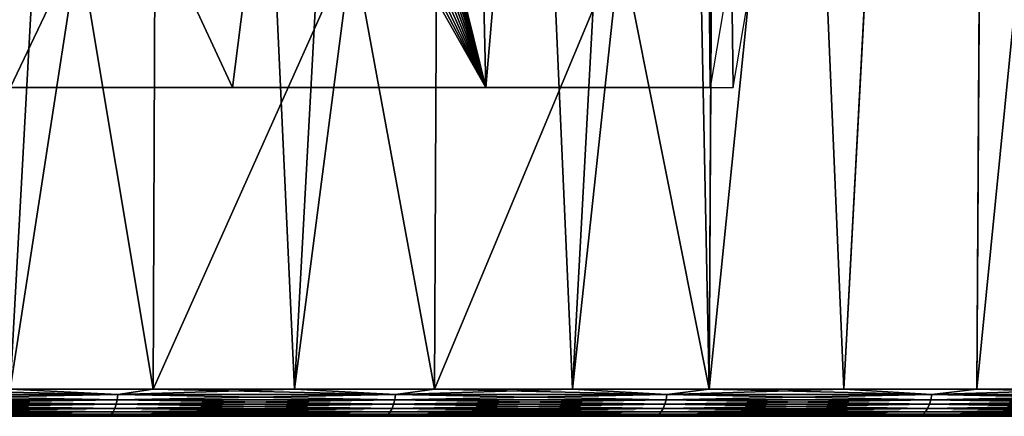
# Model space of a CAD drawing. Header units: millimetres. Extents: x -68 to 68, y 0 to 255.
# Tile 189 of 256: x 24 to 34, y 0 to 4. Entities that reach past the tile are written whole.
import ezdxf

# ---------------------------------------------------------------- set-up
doc = ezdxf.new("R2010")
doc.units = ezdxf.units.MM
doc.header["$LTSCALE"] = 52.148148
for name, color, linetype in [('1', 7, 'CONTINUOUS'), ('10', 7, 'CONTINUOUS'), ('15', 7, 'CONTINUOUS'), ('19', 7, 'CONTINUOUS'), ('6', 7, 'CONTINUOUS')]:
    doc.layers.add(name, color=color, linetype=linetype)

msp = doc.modelspace()

# ---------------------------------------------------------------- linework, layer by layer
at = {"layer": '1', "color": 7, "linetype": 'Continuous', "true_color": 0xf5f5f5}
for points in [[(-65.903, 0, 0), (-65.824, 0, -3.234), (65.903, 0, 0), (-65.903, 0, 0)], [(-65.824, 0, 3.234), (-65.903, 0, 0), (65.824, 0, 3.234), (-65.824, 0, 3.234)], [(65.824, 0, 3.234), (-65.903, 0, 0), (65.903, 0, 0), (65.824, 0, 3.234)], [(-65.824, 0, -3.234), (-65.586, 0, -6.46), (65.824, 0, -3.234), (-65.824, 0, -3.234)], [(65.903, 0, 0), (-65.824, 0, -3.234), (65.824, 0, -3.234), (65.903, 0, 0)], [(-65.586, 0, 6.46), (-65.824, 0, 3.234), (65.586, 0, 6.46), (-65.586, 0, 6.46)], [(65.586, 0, 6.46), (-65.824, 0, 3.234), (65.824, 0, 3.234), (65.586, 0, 6.46)], [(-65.586, 0, -6.46), (-65.19, 0, -9.67), (65.586, 0, -6.46), (-65.586, 0, -6.46)], [(65.824, 0, -3.234), (-65.586, 0, -6.46), (65.586, 0, -6.46), (65.824, 0, -3.234)], [(-65.19, 0, 9.67), (-65.586, 0, 6.46), (65.19, 0, 9.67), (-65.19, 0, 9.67)], [(65.19, 0, 9.67), (-65.586, 0, 6.46), (65.586, 0, 6.46), (65.19, 0, 9.67)], [(-65.19, 0, -9.67), (-64.637, 0, -12.857), (65.19, 0, -9.67), (-65.19, 0, -9.67)], [(65.586, 0, -6.46), (-65.19, 0, -9.67), (65.19, 0, -9.67), (65.586, 0, -6.46)], [(-64.637, 0, 12.857), (-65.19, 0, 9.67), (64.637, 0, 12.857), (-64.637, 0, 12.857)], [(64.637, 0, 12.857), (-65.19, 0, 9.67), (65.19, 0, 9.67), (64.637, 0, 12.857)], [(-64.637, 0, -12.857), (-63.928, 0, -16.013), (64.637, 0, -12.857), (-64.637, 0, -12.857)], [(65.19, 0, -9.67), (-64.637, 0, -12.857), (64.637, 0, -12.857), (65.19, 0, -9.67)], [(-63.928, 0, 16.013), (-64.637, 0, 12.857), (63.928, 0, 16.013), (-63.928, 0, 16.013)], [(63.928, 0, 16.013), (-64.637, 0, 12.857), (64.637, 0, 12.857), (63.928, 0, 16.013)], [(-63.928, 0, -16.013), (-63.065, 0, -19.131), (63.928, 0, -16.013), (-63.928, 0, -16.013)], [(64.637, 0, -12.857), (-63.928, 0, -16.013), (63.928, 0, -16.013), (64.637, 0, -12.857)], [(-63.065, 0, 19.131), (-63.928, 0, 16.013), (63.065, 0, 19.131), (-63.065, 0, 19.131)], [(63.065, 0, 19.131), (-63.928, 0, 16.013), (63.928, 0, 16.013), (63.065, 0, 19.131)], [(-63.065, 0, -19.131), (-62.051, 0, -22.202), (63.065, 0, -19.131), (-63.065, 0, -19.131)], [(63.928, 0, -16.013), (-63.065, 0, -19.131), (63.065, 0, -19.131), (63.928, 0, -16.013)], [(-62.051, 0, 22.202), (-63.065, 0, 19.131), (62.051, 0, 22.202), (-62.051, 0, 22.202)], [(62.051, 0, 22.202), (-63.065, 0, 19.131), (63.065, 0, 19.131), (62.051, 0, 22.202)], [(-62.051, 0, -22.202), (-60.886, 0, -25.22), (62.051, 0, -22.202), (-62.051, 0, -22.202)], [(63.065, 0, -19.131), (-62.051, 0, -22.202), (62.051, 0, -22.202), (63.065, 0, -19.131)], [(-60.886, 0, 25.22), (-62.051, 0, 22.202), (60.886, 0, 25.22), (-60.886, 0, 25.22)], [(60.886, 0, 25.22), (-62.051, 0, 22.202), (62.051, 0, 22.202), (60.886, 0, 25.22)], [(-60.886, 0, -25.22), (-59.576, 0, -28.177), (60.886, 0, -25.22), (-60.886, 0, -25.22)], [(62.051, 0, -22.202), (-60.886, 0, -25.22), (60.886, 0, -25.22), (62.051, 0, -22.202)], [(-59.576, 0, 28.177), (-60.886, 0, 25.22), (59.576, 0, 28.177), (-59.576, 0, 28.177)], [(59.576, 0, 28.177), (-60.886, 0, 25.22), (60.886, 0, 25.22), (59.576, 0, 28.177)], [(-59.576, 0, -28.177), (-58.121, 0, -31.067), (59.576, 0, -28.177), (-59.576, 0, -28.177)], [(60.886, 0, -25.22), (-59.576, 0, -28.177), (59.576, 0, -28.177), (60.886, 0, -25.22)], [(-58.121, 0, 31.067), (-59.576, 0, 28.177), (58.121, 0, 31.067), (-58.121, 0, 31.067)], [(58.121, 0, 31.067), (-59.576, 0, 28.177), (59.576, 0, 28.177), (58.121, 0, 31.067)], [(-58.121, 0, -31.067), (-56.527, 0, -33.881), (58.121, 0, -31.067), (-58.121, 0, -31.067)], [(59.576, 0, -28.177), (-58.121, 0, -31.067), (58.121, 0, -31.067), (59.576, 0, -28.177)], [(-56.527, 0, 33.881), (-58.121, 0, 31.067), (56.527, 0, 33.881), (-56.527, 0, 33.881)], [(56.527, 0, 33.881), (-58.121, 0, 31.067), (58.121, 0, 31.067), (56.527, 0, 33.881)], [(-56.527, 0, -33.881), (-54.796, 0, -36.614), (56.527, 0, -33.881), (-56.527, 0, -33.881)], [(58.121, 0, -31.067), (-56.527, 0, -33.881), (56.527, 0, -33.881), (58.121, 0, -31.067)], [(-54.796, 0, 36.614), (-56.527, 0, 33.881), (54.796, 0, 36.614), (-54.796, 0, 36.614)], [(54.796, 0, 36.614), (-56.527, 0, 33.881), (56.527, 0, 33.881), (54.796, 0, 36.614)], [(-54.796, 0, -36.614), (-52.934, 0, -39.258), (54.796, 0, -36.614), (-54.796, 0, -36.614)], [(56.527, 0, -33.881), (-54.796, 0, -36.614), (54.796, 0, -36.614), (56.527, 0, -33.881)], [(-52.934, 0, 39.258), (-54.796, 0, 36.614), (52.934, 0, 39.258), (-52.934, 0, 39.258)], [(52.934, 0, 39.258), (-54.796, 0, 36.614), (54.796, 0, 36.614), (52.934, 0, 39.258)], [(-52.934, 0, -39.258), (-50.944, 0, -41.809), (52.934, 0, -39.258), (-52.934, 0, -39.258)], [(54.796, 0, -36.614), (-52.934, 0, -39.258), (52.934, 0, -39.258), (54.796, 0, -36.614)], [(-50.944, 0, 41.809), (-52.934, 0, 39.258), (50.944, 0, 41.809), (-50.944, 0, 41.809)], [(50.944, 0, 41.809), (-52.934, 0, 39.258), (52.934, 0, 39.258), (50.944, 0, 41.809)], [(-50.944, 0, -41.809), (-48.831, 0, -44.258), (50.944, 0, -41.809), (-50.944, 0, -41.809)], [(52.934, 0, -39.258), (-50.944, 0, -41.809), (50.944, 0, -41.809), (52.934, 0, -39.258)], [(-48.831, 0, 44.258), (-50.944, 0, 41.809), (48.831, 0, 44.258), (-48.831, 0, 44.258)], [(48.831, 0, 44.258), (-50.944, 0, 41.809), (50.944, 0, 41.809), (48.831, 0, 44.258)], [(-48.831, 0, -44.258), (-46.6, 0, -46.601), (48.831, 0, -44.258), (-48.831, 0, -44.258)], [(50.944, 0, -41.809), (-48.831, 0, -44.258), (48.831, 0, -44.258), (50.944, 0, -41.809)], [(-46.6, 0, 46.601), (-48.831, 0, 44.258), (46.6, 0, 46.601), (-46.6, 0, 46.601)], [(46.6, 0, 46.601), (-48.831, 0, 44.258), (48.831, 0, 44.258), (46.6, 0, 46.601)], [(-46.6, 0, -46.601), (-44.258, 0, -48.831), (46.6, 0, -46.601), (-46.6, 0, -46.601)], [(48.831, 0, -44.258), (-46.6, 0, -46.601), (46.6, 0, -46.601), (48.831, 0, -44.258)], [(-44.258, 0, 48.831), (-46.6, 0, 46.601), (44.258, 0, 48.831), (-44.258, 0, 48.831)], [(44.258, 0, 48.831), (-46.6, 0, 46.601), (46.6, 0, 46.601), (44.258, 0, 48.831)], [(-44.258, 0, -48.831), (-41.808, 0, -50.944), (44.258, 0, -48.831), (-44.258, 0, -48.831)], [(46.6, 0, -46.601), (-44.258, 0, -48.831), (44.258, 0, -48.831), (46.6, 0, -46.601)], [(-41.808, 0, 50.944), (-44.258, 0, 48.831), (41.808, 0, 50.944), (-41.808, 0, 50.944)], [(41.808, 0, 50.944), (-44.258, 0, 48.831), (44.258, 0, 48.831), (41.808, 0, 50.944)], [(-41.808, 0, -50.944), (-39.258, 0, -52.934), (41.808, 0, -50.944), (-41.808, 0, -50.944)], [(44.258, 0, -48.831), (-41.808, 0, -50.944), (41.808, 0, -50.944), (44.258, 0, -48.831)], [(-39.258, 0, 52.934), (-41.808, 0, 50.944), (39.258, 0, 52.934), (-39.258, 0, 52.934)], [(39.258, 0, 52.934), (-41.808, 0, 50.944), (41.808, 0, 50.944), (39.258, 0, 52.934)], [(-39.258, 0, -52.934), (-36.614, 0, -54.796), (39.258, 0, -52.934), (-39.258, 0, -52.934)], [(41.808, 0, -50.944), (-39.258, 0, -52.934), (39.258, 0, -52.934), (41.808, 0, -50.944)], [(-36.614, 0, 54.796), (-39.258, 0, 52.934), (36.614, 0, 54.796), (-36.614, 0, 54.796)], [(36.614, 0, 54.796), (-39.258, 0, 52.934), (39.258, 0, 52.934), (36.614, 0, 54.796)], [(-36.614, 0, -54.796), (-33.881, 0, -56.527), (36.614, 0, -54.796), (-36.614, 0, -54.796)], [(39.258, 0, -52.934), (-36.614, 0, -54.796), (36.614, 0, -54.796), (39.258, 0, -52.934)], [(-33.881, 0, 56.527), (-36.614, 0, 54.796), (33.881, 0, 56.527), (-33.881, 0, 56.527)], [(33.881, 0, 56.527), (-36.614, 0, 54.796), (36.614, 0, 54.796), (33.881, 0, 56.527)], [(-33.881, 0, -56.527), (-31.066, 0, -58.121), (33.881, 0, -56.527), (-33.881, 0, -56.527)], [(36.614, 0, -54.796), (-33.881, 0, -56.527), (33.881, 0, -56.527), (36.614, 0, -54.796)], [(-31.066, 0, 58.121), (-33.881, 0, 56.527), (31.066, 0, 58.121), (-31.066, 0, 58.121)], [(31.066, 0, 58.121), (-33.881, 0, 56.527), (33.881, 0, 56.527), (31.066, 0, 58.121)], [(-31.066, 0, -58.121), (-28.177, 0, -59.576), (31.066, 0, -58.121), (-31.066, 0, -58.121)], [(33.881, 0, -56.527), (-31.066, 0, -58.121), (31.066, 0, -58.121), (33.881, 0, -56.527)], [(-28.177, 0, 59.576), (-31.066, 0, 58.121), (28.177, 0, 59.576), (-28.177, 0, 59.576)], [(28.177, 0, 59.576), (-31.066, 0, 58.121), (31.066, 0, 58.121), (28.177, 0, 59.576)], [(-28.177, 0, -59.576), (-25.22, 0, -60.887), (28.177, 0, -59.576), (-28.177, 0, -59.576)], [(31.066, 0, -58.121), (-28.177, 0, -59.576), (28.177, 0, -59.576), (31.066, 0, -58.121)], [(-25.22, 0, 60.887), (-28.177, 0, 59.576), (25.22, 0, 60.887), (-25.22, 0, 60.887)], [(25.22, 0, 60.887), (-28.177, 0, 59.576), (28.177, 0, 59.576), (25.22, 0, 60.887)], [(-25.22, 0, -60.887), (-22.202, 0, -62.051), (25.22, 0, -60.887), (-25.22, 0, -60.887)], [(28.177, 0, -59.576), (-25.22, 0, -60.887), (25.22, 0, -60.887), (28.177, 0, -59.576)], [(22.202, 0, 62.051), (-25.22, 0, 60.887), (25.22, 0, 60.887), (22.202, 0, 62.051)], [(25.22, 0, -60.887), (-22.202, 0, -62.051), (22.202, 0, -62.051), (25.22, 0, -60.887)]]:
    msp.add_3dface(points, dxfattribs=at)
at = {"layer": '10', "color": 7, "linetype": 'Continuous', "true_color": 0xf5f5f5}
for points in [[(28.219, 30, -59.663), (27.647, 8.353, -58.888), (28.847, 3.478, -58.072), (28.219, 30, -59.663)], [(31.112, 30, -58.207), (28.219, 30, -59.663), (28.847, 3.478, -58.072), (31.112, 30, -58.207)], [(31.462, 3.478, -56.698), (31.112, 30, -58.207), (28.847, 3.478, -58.072), (31.462, 3.478, -56.698)], [(31.602, 4.307, -56.661), (31.112, 30, -58.207), (31.462, 3.478, -56.698), (31.602, 4.307, -56.661)], [(27.647, 8.353, -58.888), (27.638, 8.217, -58.886), (28.847, 3.478, -58.072), (27.647, 8.353, -58.888)], [(27.638, 8.217, -58.886), (27.61, 8.084, -58.892), (28.847, 3.478, -58.072), (27.638, 8.217, -58.886)], [(27.61, 8.084, -58.892), (27.565, 7.954, -58.907), (28.847, 3.478, -58.072), (27.61, 8.084, -58.892)], [(27.565, 7.954, -58.907), (27.502, 7.83, -58.931), (28.847, 3.478, -58.072), (27.565, 7.954, -58.907)], [(27.502, 7.83, -58.931), (27.421, 7.714, -58.962), (28.847, 3.478, -58.072), (27.502, 7.83, -58.931)], [(27.421, 7.714, -58.962), (27.324, 7.609, -59.003), (28.847, 3.478, -58.072), (27.421, 7.714, -58.962)], [(27.324, 7.609, -59.003), (27.212, 7.519, -59.05), (28.847, 3.478, -58.072), (27.324, 7.609, -59.003)], [(27.212, 7.519, -59.05), (27.087, 7.444, -59.104), (28.847, 3.478, -58.072), (27.212, 7.519, -59.05)], [(26.952, 7.388, -59.163), (26.809, 7.353, -59.226), (28.847, 3.478, -58.072), (26.952, 7.388, -59.163)], [(27.087, 7.444, -59.104), (26.952, 7.388, -59.163), (28.847, 3.478, -58.072), (27.087, 7.444, -59.104)], [(24.4, 7.305, -60.256), (22.105, 7.275, -61.134), (23.443, 3.478, -60.456), (24.4, 7.305, -60.256)], [(26.172, 3.478, -59.325), (24.4, 7.305, -60.256), (23.443, 3.478, -60.456), (26.172, 3.478, -59.325)], [(26.662, 7.339, -59.292), (24.4, 7.305, -60.256), (26.172, 3.478, -59.325), (26.662, 7.339, -59.292)], [(28.847, 3.478, -58.072), (26.662, 7.339, -59.292), (26.172, 3.478, -59.325), (28.847, 3.478, -58.072)], [(26.809, 7.353, -59.226), (26.662, 7.339, -59.292), (28.847, 3.478, -58.072), (26.809, 7.353, -59.226)]]:
    msp.add_3dface(points, dxfattribs=at)
at = {"layer": '15', "color": 7, "linetype": 'Continuous', "true_color": 0xf5f5f5}
for points in [[(21.964, 0.176, 62.425), (24.955, 0.176, 61.291), (21.971, 0.231, 62.442), (21.964, 0.176, 62.425)], [(24.955, 0.176, -61.291), (21.964, 0.176, -62.425), (24.962, 0.231, -61.308), (24.955, 0.176, -61.291)], [(24.962, 0.231, -61.308), (21.964, 0.176, -62.425), (21.971, 0.231, -62.442), (24.962, 0.231, -61.308)], [(23.826, 0.287, -61.767), (24.962, 0.231, -61.308), (21.971, 0.231, -62.442), (23.826, 0.287, -61.767)], [(22.303, 0.287, 62.333), (21.971, 0.231, 62.442), (24.962, 0.231, 61.308), (22.303, 0.287, 62.333)], [(21.971, 0.231, 62.442), (24.955, 0.176, 61.291), (24.962, 0.231, 61.308), (21.971, 0.231, 62.442)], [(23.826, 0.287, 61.767), (22.303, 0.287, 62.333), (24.962, 0.231, 61.308), (23.826, 0.287, 61.767)], [(23.826, 0.287, -61.767), (25.335, 0.287, -61.163), (24.962, 0.231, -61.308), (23.826, 0.287, -61.767)], [(25.335, 0.287, 61.163), (23.826, 0.287, 61.767), (24.962, 0.231, 61.308), (25.335, 0.287, 61.163)], [(24.955, 0.176, 61.291), (27.887, 0.176, 60.014), (24.962, 0.231, 61.308), (24.955, 0.176, 61.291)], [(27.887, 0.176, -60.014), (24.955, 0.176, -61.291), (27.895, 0.231, -60.03), (27.887, 0.176, -60.014)], [(27.895, 0.231, -60.03), (24.955, 0.176, -61.291), (24.962, 0.231, -61.308), (27.895, 0.231, -60.03)], [(25.335, 0.287, -61.163), (26.828, 0.287, -60.523), (24.962, 0.231, -61.308), (25.335, 0.287, -61.163)], [(26.828, 0.287, -60.523), (27.895, 0.231, -60.03), (24.962, 0.231, -61.308), (26.828, 0.287, -60.523)], [(25.335, 0.287, 61.163), (24.962, 0.231, 61.308), (27.895, 0.231, 60.03), (25.335, 0.287, 61.163)], [(24.962, 0.231, 61.308), (27.887, 0.176, 60.014), (27.895, 0.231, 60.03), (24.962, 0.231, 61.308)], [(26.828, 0.287, 60.523), (25.335, 0.287, 61.163), (27.895, 0.231, 60.03), (26.828, 0.287, 60.523)], [(26.828, 0.287, -60.523), (28.305, 0.287, -59.847), (27.895, 0.231, -60.03), (26.828, 0.287, -60.523)], [(28.305, 0.287, 59.847), (26.828, 0.287, 60.523), (27.895, 0.231, 60.03), (28.305, 0.287, 59.847)], [(27.887, 0.176, 60.014), (30.754, 0.176, 58.596), (27.895, 0.231, 60.03), (27.887, 0.176, 60.014)], [(30.754, 0.176, -58.596), (27.887, 0.176, -60.014), (30.762, 0.231, -58.613), (30.754, 0.176, -58.596)], [(30.762, 0.231, -58.613), (27.887, 0.176, -60.014), (27.895, 0.231, -60.03), (30.762, 0.231, -58.613)], [(28.305, 0.287, -59.847), (29.765, 0.287, -59.134), (27.895, 0.231, -60.03), (28.305, 0.287, -59.847)], [(29.765, 0.287, -59.134), (30.762, 0.231, -58.613), (27.895, 0.231, -60.03), (29.765, 0.287, -59.134)], [(28.305, 0.287, 59.847), (27.895, 0.231, 60.03), (30.762, 0.231, 58.613), (28.305, 0.287, 59.847)], [(27.895, 0.231, 60.03), (30.754, 0.176, 58.596), (30.762, 0.231, 58.613), (27.895, 0.231, 60.03)], [(29.765, 0.287, 59.134), (28.305, 0.287, 59.847), (30.762, 0.231, 58.613), (29.765, 0.287, 59.134)], [(29.765, 0.287, -59.134), (31.208, 0.287, -58.386), (30.762, 0.231, -58.613), (29.765, 0.287, -59.134)], [(31.208, 0.287, 58.386), (29.765, 0.287, 59.134), (30.762, 0.231, 58.613), (31.208, 0.287, 58.386)], [(30.754, 0.176, 58.596), (33.549, 0.176, 57.042), (30.762, 0.231, 58.613), (30.754, 0.176, 58.596)], [(33.549, 0.176, -57.042), (30.754, 0.176, -58.596), (33.558, 0.231, -57.058), (33.549, 0.176, -57.042)], [(33.558, 0.231, -57.058), (30.754, 0.176, -58.596), (30.762, 0.231, -58.613), (33.558, 0.231, -57.058)], [(31.208, 0.287, -58.386), (32.631, 0.287, -57.602), (30.762, 0.231, -58.613), (31.208, 0.287, -58.386)], [(32.631, 0.287, -57.602), (33.558, 0.231, -57.058), (30.762, 0.231, -58.613), (32.631, 0.287, -57.602)], [(31.208, 0.287, 58.386), (30.762, 0.231, 58.613), (33.558, 0.231, 57.058), (31.208, 0.287, 58.386)], [(30.762, 0.231, 58.613), (33.549, 0.176, 57.042), (33.558, 0.231, 57.058), (30.762, 0.231, 58.613)], [(32.631, 0.287, 57.602), (31.208, 0.287, 58.386), (33.558, 0.231, 57.058), (32.631, 0.287, 57.602)], [(32.631, 0.287, -57.602), (34.035, 0.287, -56.784), (33.558, 0.231, -57.058), (32.631, 0.287, -57.602)], [(34.035, 0.287, 56.784), (32.631, 0.287, 57.602), (33.558, 0.231, 57.058), (34.035, 0.287, 56.784)], [(33.549, 0.176, 57.042), (36.265, 0.176, 55.355), (33.558, 0.231, 57.058), (33.549, 0.176, 57.042)], [(36.265, 0.176, -55.355), (33.549, 0.176, -57.042), (36.276, 0.231, -55.37), (36.265, 0.176, -55.355)], [(36.276, 0.231, -55.37), (33.549, 0.176, -57.042), (33.558, 0.231, -57.058), (36.276, 0.231, -55.37)], [(34.035, 0.287, -56.784), (35.418, 0.287, -55.932), (33.558, 0.231, -57.058), (34.035, 0.287, -56.784)], [(35.418, 0.287, -55.932), (36.276, 0.231, -55.37), (33.558, 0.231, -57.058), (35.418, 0.287, -55.932)], [(34.035, 0.287, 56.784), (33.558, 0.231, 57.058), (36.276, 0.231, 55.37), (34.035, 0.287, 56.784)], [(33.558, 0.231, 57.058), (36.265, 0.176, 55.355), (36.276, 0.231, 55.37), (33.558, 0.231, 57.058)], [(35.418, 0.287, 55.932), (34.035, 0.287, 56.784), (36.276, 0.231, 55.37), (35.418, 0.287, 55.932)], [(21.943, 0.083, 62.363), (24.93, 0.083, 61.23), (21.955, 0.127, 62.398), (21.943, 0.083, 62.363)], [(24.93, 0.083, -61.23), (21.943, 0.083, -62.363), (24.944, 0.127, -61.265), (24.93, 0.083, -61.23)], [(24.944, 0.127, -61.265), (21.943, 0.083, -62.363), (21.955, 0.127, -62.398), (24.944, 0.127, -61.265)], [(21.955, 0.127, 62.398), (24.944, 0.127, 61.265), (21.964, 0.176, 62.425), (21.955, 0.127, 62.398)], [(24.944, 0.127, -61.265), (21.955, 0.127, -62.398), (24.955, 0.176, -61.291), (24.944, 0.127, -61.265)], [(24.955, 0.176, -61.291), (21.955, 0.127, -62.398), (21.964, 0.176, -62.425), (24.955, 0.176, -61.291)], [(21.955, 0.127, 62.398), (24.93, 0.083, 61.23), (24.944, 0.127, 61.265), (21.955, 0.127, 62.398)], [(21.964, 0.176, 62.425), (24.944, 0.127, 61.265), (24.955, 0.176, 61.291), (21.964, 0.176, 62.425)], [(24.93, 0.083, 61.23), (27.859, 0.083, 59.954), (24.944, 0.127, 61.265), (24.93, 0.083, 61.23)], [(27.859, 0.083, -59.954), (24.93, 0.083, -61.23), (27.875, 0.127, -59.988), (27.859, 0.083, -59.954)], [(27.875, 0.127, -59.988), (24.93, 0.083, -61.23), (24.944, 0.127, -61.265), (27.875, 0.127, -59.988)], [(24.944, 0.127, 61.265), (27.875, 0.127, 59.988), (24.955, 0.176, 61.291), (24.944, 0.127, 61.265)], [(27.875, 0.127, -59.988), (24.944, 0.127, -61.265), (27.887, 0.176, -60.014), (27.875, 0.127, -59.988)], [(27.887, 0.176, -60.014), (24.944, 0.127, -61.265), (24.955, 0.176, -61.291), (27.887, 0.176, -60.014)], [(24.944, 0.127, 61.265), (27.859, 0.083, 59.954), (27.875, 0.127, 59.988), (24.944, 0.127, 61.265)], [(24.955, 0.176, 61.291), (27.875, 0.127, 59.988), (27.887, 0.176, 60.014), (24.955, 0.176, 61.291)], [(27.859, 0.083, 59.954), (30.723, 0.083, 58.538), (27.875, 0.127, 59.988), (27.859, 0.083, 59.954)], [(30.723, 0.083, -58.538), (27.859, 0.083, -59.954), (30.74, 0.127, -58.571), (30.723, 0.083, -58.538)], [(30.74, 0.127, -58.571), (27.859, 0.083, -59.954), (27.875, 0.127, -59.988), (30.74, 0.127, -58.571)], [(27.875, 0.127, 59.988), (30.74, 0.127, 58.571), (27.887, 0.176, 60.014), (27.875, 0.127, 59.988)], [(30.74, 0.127, -58.571), (27.875, 0.127, -59.988), (30.754, 0.176, -58.596), (30.74, 0.127, -58.571)], [(30.754, 0.176, -58.596), (27.875, 0.127, -59.988), (27.887, 0.176, -60.014), (30.754, 0.176, -58.596)], [(27.875, 0.127, 59.988), (30.723, 0.083, 58.538), (30.74, 0.127, 58.571), (27.875, 0.127, 59.988)], [(27.887, 0.176, 60.014), (30.74, 0.127, 58.571), (30.754, 0.176, 58.596), (27.887, 0.176, 60.014)], [(30.723, 0.083, 58.538), (33.515, 0.083, 56.985), (30.74, 0.127, 58.571), (30.723, 0.083, 58.538)], [(33.515, 0.083, -56.985), (30.723, 0.083, -58.538), (33.534, 0.127, -57.018), (33.515, 0.083, -56.985)], [(33.534, 0.127, -57.018), (30.723, 0.083, -58.538), (30.74, 0.127, -58.571), (33.534, 0.127, -57.018)], [(30.74, 0.127, 58.571), (33.534, 0.127, 57.018), (30.754, 0.176, 58.596), (30.74, 0.127, 58.571)], [(33.534, 0.127, -57.018), (30.74, 0.127, -58.571), (33.549, 0.176, -57.042), (33.534, 0.127, -57.018)], [(33.549, 0.176, -57.042), (30.74, 0.127, -58.571), (30.754, 0.176, -58.596), (33.549, 0.176, -57.042)], [(30.74, 0.127, 58.571), (33.515, 0.083, 56.985), (33.534, 0.127, 57.018), (30.74, 0.127, 58.571)], [(30.754, 0.176, 58.596), (33.534, 0.127, 57.018), (33.549, 0.176, 57.042), (30.754, 0.176, 58.596)], [(33.515, 0.083, 56.985), (36.229, 0.083, 55.3), (33.534, 0.127, 57.018), (33.515, 0.083, 56.985)], [(36.229, 0.083, -55.3), (33.515, 0.083, -56.985), (36.25, 0.127, -55.331), (36.229, 0.083, -55.3)], [(36.25, 0.127, -55.331), (33.515, 0.083, -56.985), (33.534, 0.127, -57.018), (36.25, 0.127, -55.331)], [(33.534, 0.127, 57.018), (36.25, 0.127, 55.331), (33.549, 0.176, 57.042), (33.534, 0.127, 57.018)], [(36.25, 0.127, -55.331), (33.534, 0.127, -57.018), (36.265, 0.176, -55.355), (36.25, 0.127, -55.331)], [(36.265, 0.176, -55.355), (33.534, 0.127, -57.018), (33.549, 0.176, -57.042), (36.265, 0.176, -55.355)], [(33.534, 0.127, 57.018), (36.229, 0.083, 55.3), (36.25, 0.127, 55.331), (33.534, 0.127, 57.018)], [(33.549, 0.176, 57.042), (36.25, 0.127, 55.331), (36.265, 0.176, 55.355), (33.549, 0.176, 57.042)], [(21.893, 0.005, 62.221), (24.873, 0.005, 61.09), (21.911, 0.022, 62.273), (21.893, 0.005, 62.221)], [(24.873, 0.005, -61.09), (21.893, 0.005, -62.221), (24.894, 0.022, -61.141), (24.873, 0.005, -61.09)], [(24.894, 0.022, -61.141), (21.893, 0.005, -62.221), (21.911, 0.022, -62.273), (24.894, 0.022, -61.141)], [(21.893, 0.005, 62.221), (22.202, 0, 62.051), (24.873, 0.005, 61.09), (21.893, 0.005, 62.221)], [(24.873, 0.005, -61.09), (22.202, 0, -62.051), (21.893, 0.005, -62.221), (24.873, 0.005, -61.09)], [(21.911, 0.022, 62.273), (24.894, 0.022, 61.141), (21.928, 0.048, 62.321), (21.911, 0.022, 62.273)], [(24.894, 0.022, -61.141), (21.911, 0.022, -62.273), (24.913, 0.048, -61.188), (24.894, 0.022, -61.141)], [(24.913, 0.048, -61.188), (21.911, 0.022, -62.273), (21.928, 0.048, -62.321), (24.913, 0.048, -61.188)], [(21.911, 0.022, 62.273), (24.873, 0.005, 61.09), (24.894, 0.022, 61.141), (21.911, 0.022, 62.273)], [(21.928, 0.048, 62.321), (24.913, 0.048, 61.188), (21.943, 0.083, 62.363), (21.928, 0.048, 62.321)], [(24.913, 0.048, -61.188), (21.928, 0.048, -62.321), (24.93, 0.083, -61.23), (24.913, 0.048, -61.188)], [(24.93, 0.083, -61.23), (21.928, 0.048, -62.321), (21.943, 0.083, -62.363), (24.93, 0.083, -61.23)], [(21.928, 0.048, 62.321), (24.894, 0.022, 61.141), (24.913, 0.048, 61.188), (21.928, 0.048, 62.321)], [(21.943, 0.083, 62.363), (24.913, 0.048, 61.188), (24.93, 0.083, 61.23), (21.943, 0.083, 62.363)], [(22.202, 0, 62.051), (25.22, 0, 60.887), (24.873, 0.005, 61.09), (22.202, 0, 62.051)], [(25.22, 0, -60.887), (22.202, 0, -62.051), (24.873, 0.005, -61.09), (25.22, 0, -60.887)], [(24.873, 0.005, 61.09), (27.796, 0.005, 59.817), (24.894, 0.022, 61.141), (24.873, 0.005, 61.09)], [(27.796, 0.005, -59.817), (24.873, 0.005, -61.09), (27.819, 0.022, -59.867), (27.796, 0.005, -59.817)], [(27.819, 0.022, -59.867), (24.873, 0.005, -61.09), (24.894, 0.022, -61.141), (27.819, 0.022, -59.867)], [(24.873, 0.005, 61.09), (25.22, 0, 60.887), (27.796, 0.005, 59.817), (24.873, 0.005, 61.09)], [(27.796, 0.005, -59.817), (25.22, 0, -60.887), (24.873, 0.005, -61.09), (27.796, 0.005, -59.817)], [(24.894, 0.022, 61.141), (27.819, 0.022, 59.867), (24.913, 0.048, 61.188), (24.894, 0.022, 61.141)], [(27.819, 0.022, -59.867), (24.894, 0.022, -61.141), (27.84, 0.048, -59.913), (27.819, 0.022, -59.867)], [(27.84, 0.048, -59.913), (24.894, 0.022, -61.141), (24.913, 0.048, -61.188), (27.84, 0.048, -59.913)], [(24.894, 0.022, 61.141), (27.796, 0.005, 59.817), (27.819, 0.022, 59.867), (24.894, 0.022, 61.141)], [(24.913, 0.048, 61.188), (27.84, 0.048, 59.913), (24.93, 0.083, 61.23), (24.913, 0.048, 61.188)], [(27.84, 0.048, -59.913), (24.913, 0.048, -61.188), (27.859, 0.083, -59.954), (27.84, 0.048, -59.913)], [(27.859, 0.083, -59.954), (24.913, 0.048, -61.188), (24.93, 0.083, -61.23), (27.859, 0.083, -59.954)], [(24.913, 0.048, 61.188), (27.819, 0.022, 59.867), (27.84, 0.048, 59.913), (24.913, 0.048, 61.188)], [(24.93, 0.083, 61.23), (27.84, 0.048, 59.913), (27.859, 0.083, 59.954), (24.93, 0.083, 61.23)], [(25.22, 0, 60.887), (28.177, 0, 59.576), (27.796, 0.005, 59.817), (25.22, 0, 60.887)], [(28.177, 0, -59.576), (25.22, 0, -60.887), (27.796, 0.005, -59.817), (28.177, 0, -59.576)], [(27.796, 0.005, 59.817), (30.653, 0.005, 58.405), (27.819, 0.022, 59.867), (27.796, 0.005, 59.817)], [(30.653, 0.005, -58.405), (27.796, 0.005, -59.817), (30.679, 0.022, -58.453), (30.653, 0.005, -58.405)], [(30.679, 0.022, -58.453), (27.796, 0.005, -59.817), (27.819, 0.022, -59.867), (30.679, 0.022, -58.453)], [(27.796, 0.005, 59.817), (28.177, 0, 59.576), (30.653, 0.005, 58.405), (27.796, 0.005, 59.817)], [(30.653, 0.005, -58.405), (28.177, 0, -59.576), (27.796, 0.005, -59.817), (30.653, 0.005, -58.405)], [(27.819, 0.022, 59.867), (30.679, 0.022, 58.453), (27.84, 0.048, 59.913), (27.819, 0.022, 59.867)], [(30.679, 0.022, -58.453), (27.819, 0.022, -59.867), (30.702, 0.048, -58.498), (30.679, 0.022, -58.453)], [(30.702, 0.048, -58.498), (27.819, 0.022, -59.867), (27.84, 0.048, -59.913), (30.702, 0.048, -58.498)], [(27.819, 0.022, 59.867), (30.653, 0.005, 58.405), (30.679, 0.022, 58.453), (27.819, 0.022, 59.867)], [(27.84, 0.048, 59.913), (30.702, 0.048, 58.498), (27.859, 0.083, 59.954), (27.84, 0.048, 59.913)], [(30.702, 0.048, -58.498), (27.84, 0.048, -59.913), (30.723, 0.083, -58.538), (30.702, 0.048, -58.498)], [(30.723, 0.083, -58.538), (27.84, 0.048, -59.913), (27.859, 0.083, -59.954), (30.723, 0.083, -58.538)], [(27.84, 0.048, 59.913), (30.679, 0.022, 58.453), (30.702, 0.048, 58.498), (27.84, 0.048, 59.913)], [(27.859, 0.083, 59.954), (30.702, 0.048, 58.498), (30.723, 0.083, 58.538), (27.859, 0.083, 59.954)], [(28.177, 0, 59.576), (31.066, 0, 58.121), (30.653, 0.005, 58.405), (28.177, 0, 59.576)], [(31.066, 0, -58.121), (28.177, 0, -59.576), (30.653, 0.005, -58.405), (31.066, 0, -58.121)], [(30.653, 0.005, 58.405), (33.439, 0.005, 56.855), (30.679, 0.022, 58.453), (30.653, 0.005, 58.405)], [(33.439, 0.005, -56.855), (30.653, 0.005, -58.405), (33.467, 0.022, -56.903), (33.439, 0.005, -56.855)], [(33.467, 0.022, -56.903), (30.653, 0.005, -58.405), (30.679, 0.022, -58.453), (33.467, 0.022, -56.903)], [(30.653, 0.005, 58.405), (31.066, 0, 58.121), (33.439, 0.005, 56.855), (30.653, 0.005, 58.405)], [(33.439, 0.005, -56.855), (31.066, 0, -58.121), (30.653, 0.005, -58.405), (33.439, 0.005, -56.855)], [(30.679, 0.022, 58.453), (33.467, 0.022, 56.903), (30.702, 0.048, 58.498), (30.679, 0.022, 58.453)], [(33.467, 0.022, -56.903), (30.679, 0.022, -58.453), (33.493, 0.048, -56.947), (33.467, 0.022, -56.903)], [(33.493, 0.048, -56.947), (30.679, 0.022, -58.453), (30.702, 0.048, -58.498), (33.493, 0.048, -56.947)], [(30.679, 0.022, 58.453), (33.439, 0.005, 56.855), (33.467, 0.022, 56.903), (30.679, 0.022, 58.453)], [(30.702, 0.048, 58.498), (33.493, 0.048, 56.947), (30.723, 0.083, 58.538), (30.702, 0.048, 58.498)], [(33.493, 0.048, -56.947), (30.702, 0.048, -58.498), (33.515, 0.083, -56.985), (33.493, 0.048, -56.947)], [(33.515, 0.083, -56.985), (30.702, 0.048, -58.498), (30.723, 0.083, -58.538), (33.515, 0.083, -56.985)], [(30.702, 0.048, 58.498), (33.467, 0.022, 56.903), (33.493, 0.048, 56.947), (30.702, 0.048, 58.498)], [(30.723, 0.083, 58.538), (33.493, 0.048, 56.947), (33.515, 0.083, 56.985), (30.723, 0.083, 58.538)], [(31.066, 0, 58.121), (33.881, 0, 56.527), (33.439, 0.005, 56.855), (31.066, 0, 58.121)], [(33.881, 0, -56.527), (31.066, 0, -58.121), (33.439, 0.005, -56.855), (33.881, 0, -56.527)], [(33.439, 0.005, 56.855), (36.147, 0.005, 55.173), (33.467, 0.022, 56.903), (33.439, 0.005, 56.855)], [(36.147, 0.005, -55.173), (33.439, 0.005, -56.855), (36.177, 0.022, -55.219), (36.147, 0.005, -55.173)], [(36.177, 0.022, -55.219), (33.439, 0.005, -56.855), (33.467, 0.022, -56.903), (36.177, 0.022, -55.219)], [(33.439, 0.005, 56.855), (33.881, 0, 56.527), (36.147, 0.005, 55.173), (33.439, 0.005, 56.855)], [(36.147, 0.005, -55.173), (33.881, 0, -56.527), (33.439, 0.005, -56.855), (36.147, 0.005, -55.173)], [(33.467, 0.022, 56.903), (36.177, 0.022, 55.219), (33.493, 0.048, 56.947), (33.467, 0.022, 56.903)], [(36.177, 0.022, -55.219), (33.467, 0.022, -56.903), (36.205, 0.048, -55.262), (36.177, 0.022, -55.219)], [(36.205, 0.048, -55.262), (33.467, 0.022, -56.903), (33.493, 0.048, -56.947), (36.205, 0.048, -55.262)], [(33.467, 0.022, 56.903), (36.147, 0.005, 55.173), (36.177, 0.022, 55.219), (33.467, 0.022, 56.903)], [(33.493, 0.048, 56.947), (36.205, 0.048, 55.262), (33.515, 0.083, 56.985), (33.493, 0.048, 56.947)], [(36.205, 0.048, -55.262), (33.493, 0.048, -56.947), (36.229, 0.083, -55.3), (36.205, 0.048, -55.262)], [(36.229, 0.083, -55.3), (33.493, 0.048, -56.947), (33.515, 0.083, -56.985), (36.229, 0.083, -55.3)], [(33.493, 0.048, 56.947), (36.177, 0.022, 55.219), (36.205, 0.048, 55.262), (33.493, 0.048, 56.947)], [(33.515, 0.083, 56.985), (36.205, 0.048, 55.262), (36.229, 0.083, 55.3), (33.515, 0.083, 56.985)], [(33.881, 0, 56.527), (36.614, 0, 54.796), (36.147, 0.005, 55.173), (33.881, 0, 56.527)], [(36.614, 0, -54.796), (33.881, 0, -56.527), (36.147, 0.005, -55.173), (36.614, 0, -54.796)]]:
    msp.add_3dface(points, dxfattribs=at)
at = {"layer": '19', "color": 7, "linetype": 'Continuous', "true_color": 0xf5f5f5}
for points in [[(9.5, 7.469, -55.587), (31.153, 25.213, -54.813), (9.5, 3.478, -55.761), (9.5, 7.469, -55.587)], [(9.5, 3.478, -55.761), (31.153, 25.213, -54.813), (13.82, 7.082, -55.604), (9.5, 3.478, -55.761)], [(16.327, 6.708, -55.62), (31.153, 25.213, -54.813), (16.44, 3.478, -55.761), (16.327, 6.708, -55.62)], [(16.44, 3.478, -55.761), (31.153, 25.213, -54.813), (31.029, 24, -54.865), (16.44, 3.478, -55.761)], [(31.219, 3.478, -55.761), (16.44, 3.478, -55.761), (31.029, 24, -54.865), (31.219, 3.478, -55.761)], [(31.219, 3.478, -55.761), (31.029, 24, -54.865), (31.359, 4.307, -55.725), (31.219, 3.478, -55.761)]]:
    msp.add_3dface(points, dxfattribs=at)
at = {"layer": '6', "color": 7, "linetype": 'Continuous', "true_color": 0xf5f5f5}
for points in [[(25.455, 30, 62.516), (22.405, 30, 63.673), (23.826, 0.287, 61.767), (25.455, 30, 62.516)], [(25.335, 0.287, 61.163), (25.455, 30, 62.516), (23.826, 0.287, 61.767), (25.335, 0.287, 61.163)], [(26.828, 0.287, 60.523), (25.455, 30, 62.516), (25.335, 0.287, 61.163), (26.828, 0.287, 60.523)], [(28.446, 30, 61.213), (25.455, 30, 62.516), (26.828, 0.287, 60.523), (28.446, 30, 61.213)], [(28.305, 0.287, 59.847), (28.446, 30, 61.213), (26.828, 0.287, 60.523), (28.305, 0.287, 59.847)], [(29.765, 0.287, 59.134), (28.446, 30, 61.213), (28.305, 0.287, 59.847), (29.765, 0.287, 59.134)], [(31.371, 30, 59.767), (28.446, 30, 61.213), (29.765, 0.287, 59.134), (31.371, 30, 59.767)], [(31.208, 0.287, 58.386), (31.371, 30, 59.767), (29.765, 0.287, 59.134), (31.208, 0.287, 58.386)], [(30.847, 18.235, -59.461), (31.359, 30, -59.773), (31.208, 0.287, -58.386), (30.847, 18.235, -59.461)], [(31.359, 30, -59.773), (34.21, 30, -58.189), (31.208, 0.287, -58.386), (31.359, 30, -59.773)], [(31.208, 0.287, -58.386), (34.21, 30, -58.189), (32.631, 0.287, -57.602), (31.208, 0.287, -58.386)], [(32.631, 0.287, 57.602), (31.371, 30, 59.767), (31.208, 0.287, 58.386), (32.631, 0.287, 57.602)], [(34.222, 30, 58.182), (31.371, 30, 59.767), (32.631, 0.287, 57.602), (34.222, 30, 58.182)], [(32.631, 0.287, -57.602), (34.21, 30, -58.189), (34.035, 0.287, -56.784), (32.631, 0.287, -57.602)], [(34.035, 0.287, 56.784), (34.222, 30, 58.182), (32.631, 0.287, 57.602), (34.035, 0.287, 56.784)], [(34.21, 30, -58.189), (36.982, 30, -56.468), (34.035, 0.287, -56.784), (34.21, 30, -58.189)], [(34.035, 0.287, -56.784), (36.982, 30, -56.468), (35.418, 0.287, -55.932), (34.035, 0.287, -56.784)], [(35.418, 0.287, 55.932), (34.222, 30, 58.182), (34.035, 0.287, 56.784), (35.418, 0.287, 55.932)], [(36.993, 30, 56.46), (34.222, 30, 58.182), (35.418, 0.287, 55.932), (36.993, 30, 56.46)], [(30.272, 5, -59.108), (30.847, 18.235, -59.461), (31.208, 0.287, -58.386), (30.272, 5, -59.108)], [(21.602, 5, -62.797), (24.549, 5, -61.704), (22.303, 0.287, -62.333), (21.602, 5, -62.797)], [(22.303, 0.287, -62.333), (24.549, 5, -61.704), (23.826, 0.287, -61.767), (22.303, 0.287, -62.333)], [(23.826, 0.287, -61.767), (24.549, 5, -61.704), (25.335, 0.287, -61.163), (23.826, 0.287, -61.767)], [(24.549, 5, -61.704), (27.441, 5, -60.474), (25.335, 0.287, -61.163), (24.549, 5, -61.704)], [(25.335, 0.287, -61.163), (27.441, 5, -60.474), (26.828, 0.287, -60.523), (25.335, 0.287, -61.163)], [(26.828, 0.287, -60.523), (27.441, 5, -60.474), (28.305, 0.287, -59.847), (26.828, 0.287, -60.523)], [(27.441, 5, -60.474), (30.272, 5, -59.108), (28.305, 0.287, -59.847), (27.441, 5, -60.474)], [(28.305, 0.287, -59.847), (30.272, 5, -59.108), (29.765, 0.287, -59.134), (28.305, 0.287, -59.847)], [(29.765, 0.287, -59.134), (30.272, 5, -59.108), (31.208, 0.287, -58.386), (29.765, 0.287, -59.134)]]:
    msp.add_3dface(points, dxfattribs=at)

doc.saveas('drawing.dxf')
